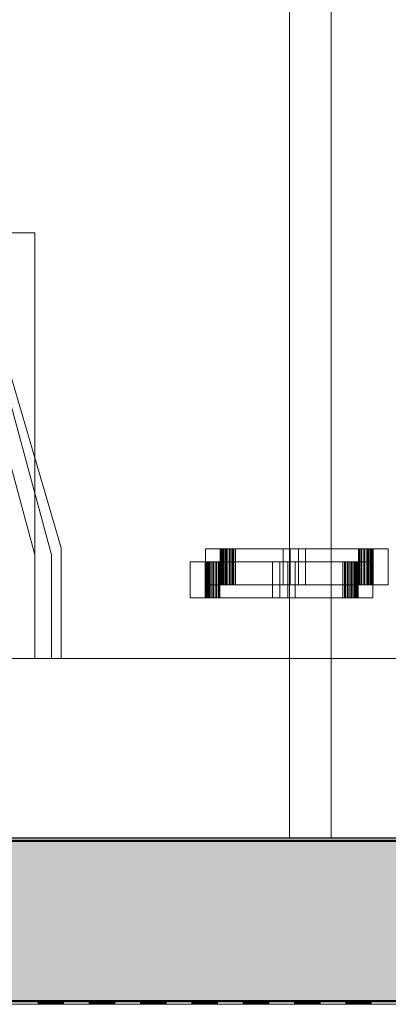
# Model space of a CAD drawing. Header units: metres. Extents: x 1314 to 1415, y -87 to -52.
# Tile 89 of 256: x 1327.861 to 1328.436, y -62.485 to -60.949. Entities that reach past the tile are written whole.
import ezdxf

# ---------------------------------------------------------------- set-up
doc = ezdxf.new("R2010")
doc.units = ezdxf.units.M
doc.header["$PDMODE"] = 65
doc.linetypes.add('AUSGEZOGEN', pattern=[0])
for name, color, linetype, lineweight in [('XR$2$Ansicht', 1, 'AUSGEZOGEN', 50), ('XR$2$Design', 4, 'AUSGEZOGEN', 13), ('XR$2$Möblierung', 4, 'AUSGEZOGEN', 13), ('XR$2$Wand', 1, 'AUSGEZOGEN', 50), ('XR$3$Maßlinie 1_50', 7, 'AUSGEZOGEN', 25), ('XR$4$Muster', 4, 'AUSGEZOGEN', 13)]:
    doc.layers.add(name, color=color, linetype=linetype, lineweight=lineweight)
doc.styles.add('ARIAL', font='arial.ttf')
doc.dimstyles.new('DIMSTYLE_14', dxfattribs={"dimtxt": 0.175, "dimasz": 0.15, "dimexe": 0, "dimexo": 0, "dimgap": 0.0875, "dimtad": 2, "dimrnd": 0.005, "dimzin": 4, "dimdsep": 46, "dimtxsty": 'ARIAL', "dimblk1": 'ALL_ML_KREIS', "dimblk2": 'ALL_ML_KREIS', "dimsah": 1, "dimcen": 0, "dimclrd": 3, "dimclre": 3, "dimclrt": 3, "dimadec": 0, "dimazin": 0, "dimtfac": 1, "dimtdec": 0, "dimtix": 1, "dimtmove": 2, "dimatfit": 3, "dimfxl": 0, "dimtzin": 0, "dimlwd": 0, "dimlwe": 25, "dimarcsym": 0})
doc.dimstyles.new('DIMSTYLE_5', dxfattribs={"dimtxt": 0.125, "dimasz": 0.15, "dimexe": 0, "dimexo": 0, "dimgap": 0.0625, "dimtad": 2, "dimrnd": 0.005, "dimzin": 4, "dimdsep": 46, "dimtxsty": 'ARIAL', "dimblk1": 'ALL_ML_KREIS', "dimblk2": 'ALL_ML_KREIS', "dimsah": 1, "dimcen": 0, "dimclrd": 3, "dimclre": 3, "dimclrt": 3, "dimadec": 0, "dimazin": 0, "dimtfac": 1, "dimtdec": 0, "dimtix": 1, "dimtmove": 2, "dimatfit": 3, "dimfxl": 0, "dimtzin": 0, "dimlwd": 0, "dimlwe": 25, "dimarcsym": 0})
doc.dimstyles.new('DIMSTYLE_9', dxfattribs={"dimtxt": 0.125, "dimasz": 0.15, "dimexe": 0, "dimexo": 0, "dimgap": 0.0625, "dimtad": 2, "dimrnd": 0.005, "dimzin": 4, "dimdsep": 46, "dimtxsty": 'ARIAL', "dimblk1": 'ALL_ML_KREIS', "dimblk2": 'ALL_ML_KREIS', "dimsah": 1, "dimcen": 0, "dimclrd": 3, "dimclre": 3, "dimclrt": 3, "dimadec": 0, "dimazin": 0, "dimtfac": 1, "dimtdec": 0, "dimtix": 1, "dimtmove": 2, "dimatfit": 3, "dimfxl": 0, "dimtzin": 0, "dimlwd": 0, "dimlwe": 25, "dimarcsym": 0})

# ---------------------------------------------------------------- blocks, each defined once
blk = doc.blocks.new('COMPLEXOBJECT_1')
at = {"layer": 'XR$2$Möblierung', "color": 52, "linetype": 'AUSGEZOGEN', "lineweight": 13, "transparency": 33554687}
for p, q in [((1327.9251, -61.773), (1327.7668, -61.2313)), ((1327.91, -61.7836), (1327.7656, -61.2496)), ((1327.8841, -61.2815), (1326.7889, -61.2815)), ((1327.8841, -61.7836), (1327.8841, -61.2815)), ((1327.8841, -61.9457), (1327.8841, -61.2815)), ((1327.8841, -61.7836), (1327.7671, -61.3497)), ((1327.9251, -61.9457), (1327.9251, -61.773)), ((1328.1504, -61.7745), (1328.1504, -61.8304)), ((1328.4354, -61.7745), (1328.1504, -61.7745)), ((1328.1504, -61.7745), (1328.1734, -61.7745)), ((1328.1734, -61.7745), (1328.1734, -61.8304)), ((1328.1747, -61.7745), (1328.1734, -61.7745)), ((1328.1762, -61.7745), (1328.1747, -61.7745)), ((1328.1747, -61.8304), (1328.1747, -61.7745)), ((1328.1778, -61.7745), (1328.1762, -61.7745)), ((1328.1762, -61.8304), (1328.1762, -61.7745)), ((1328.1796, -61.7745), (1328.1778, -61.7745)), ((1328.1778, -61.8304), (1328.1778, -61.7745)), ((1328.1815, -61.7745), (1328.1796, -61.7745)), ((1328.1796, -61.8304), (1328.1796, -61.7745)), ((1328.1834, -61.7745), (1328.1815, -61.7745)), ((1328.1815, -61.8304), (1328.1815, -61.7745)), ((1328.1855, -61.7745), (1328.1834, -61.7745)), ((1328.1834, -61.8304), (1328.1834, -61.7745)), ((1328.1877, -61.7745), (1328.1855, -61.7745)), ((1328.1855, -61.8304), (1328.1855, -61.7745)), ((1328.19, -61.7745), (1328.1877, -61.7745)), ((1328.1877, -61.8304), (1328.1877, -61.7745)), ((1328.1923, -61.7745), (1328.19, -61.7745)), ((1328.19, -61.8304), (1328.19, -61.7745)), ((1328.1947, -61.7745), (1328.1923, -61.7745)), ((1328.1923, -61.8304), (1328.1923, -61.7745)), ((1328.2827, -61.7745), (1328.1933, -61.7745)), ((1328.1933, -61.7745), (1328.2716, -61.7745)), ((1328.1933, -61.7745), (1328.1933, -61.8304)), ((1328.1971, -61.7745), (1328.1947, -61.7745)), ((1328.1947, -61.8304), (1328.1947, -61.7745)), ((1328.389, -61.7745), (1328.1971, -61.7745)), ((1328.1971, -61.8304), (1328.1971, -61.7745)), ((1328.2716, -61.7745), (1328.2827, -61.7745)), ((1328.2716, -61.7745), (1328.2716, -61.8304)), ((1328.2827, -61.8304), (1328.2827, -61.7745)), ((1328.3904, -61.7745), (1328.2955, -61.7745)), ((1328.2955, -61.7745), (1328.3066, -61.7745)), ((1328.2955, -61.7745), (1328.2955, -61.8304)), ((1328.3066, -61.7745), (1328.3904, -61.7745)), ((1328.3066, -61.8304), (1328.3066, -61.7745)), ((1328.3915, -61.7745), (1328.389, -61.7745)), ((1328.389, -61.7745), (1328.389, -61.8304)), ((1328.3904, -61.8304), (1328.3904, -61.7745)), ((1328.3939, -61.7745), (1328.3915, -61.7745)), ((1328.3915, -61.8304), (1328.3915, -61.7745)), ((1328.3963, -61.7745), (1328.3939, -61.7745)), ((1328.3939, -61.8304), (1328.3939, -61.7745)), ((1328.3987, -61.7745), (1328.3963, -61.7745)), ((1328.3963, -61.8304), (1328.3963, -61.7745)), ((1328.4009, -61.7745), (1328.3987, -61.7745)), ((1328.3987, -61.8304), (1328.3987, -61.7745)), ((1328.403, -61.7745), (1328.4009, -61.7745)), ((1328.4009, -61.8304), (1328.4009, -61.7745)), ((1328.4049, -61.7745), (1328.403, -61.7745)), ((1328.403, -61.8304), (1328.403, -61.7745)), ((1328.4067, -61.7745), (1328.4049, -61.7745)), ((1328.4049, -61.8304), (1328.4049, -61.7745)), ((1328.4083, -61.7745), (1328.4067, -61.7745)), ((1328.4067, -61.8304), (1328.4067, -61.7745)), ((1328.4097, -61.7745), (1328.4083, -61.7745)), ((1328.4083, -61.8304), (1328.4083, -61.7745)), ((1328.4109, -61.7745), (1328.4097, -61.7745)), ((1328.4097, -61.8304), (1328.4097, -61.7745)), ((1328.4118, -61.7745), (1328.4109, -61.7745)), ((1328.4109, -61.8304), (1328.4109, -61.7745)), ((1328.4118, -61.8304), (1328.4118, -61.7745)), ((1328.4118, -61.7745), (1328.4354, -61.7745)), ((1328.4354, -61.8304), (1328.4354, -61.7745)), ((1327.8841, -61.9457), (1327.8841, -61.7836)), ((1327.91, -61.9457), (1327.91, -61.7836)), ((1328.1264, -61.8508), (1328.1264, -61.7949)), ((1328.1264, -61.7949), (1328.4113, -61.7949)), ((1328.1264, -61.7949), (1328.1499, -61.7949)), ((1328.1499, -61.7949), (1328.1509, -61.7949)), ((1328.1499, -61.8508), (1328.1499, -61.7949)), ((1328.1509, -61.7949), (1328.152, -61.7949)), ((1328.1509, -61.8508), (1328.1509, -61.7949)), ((1328.152, -61.7949), (1328.1534, -61.7949)), ((1328.152, -61.8508), (1328.152, -61.7949)), ((1328.1534, -61.7949), (1328.155, -61.7949)), ((1328.1534, -61.8508), (1328.1534, -61.7949)), ((1328.155, -61.7949), (1328.1568, -61.7949)), ((1328.155, -61.8508), (1328.155, -61.7949)), ((1328.1568, -61.7949), (1328.1587, -61.7949)), ((1328.1568, -61.8508), (1328.1568, -61.7949)), ((1328.1587, -61.7949), (1328.1608, -61.7949)), ((1328.1587, -61.8508), (1328.1587, -61.7949)), ((1328.1608, -61.7949), (1328.1631, -61.7949)), ((1328.1608, -61.8508), (1328.1608, -61.7949)), ((1328.1631, -61.7949), (1328.1654, -61.7949)), ((1328.1631, -61.8508), (1328.1631, -61.7949)), ((1328.1654, -61.7949), (1328.1678, -61.7949)), ((1328.1654, -61.8508), (1328.1654, -61.7949)), ((1328.1678, -61.7949), (1328.1703, -61.7949)), ((1328.1678, -61.8508), (1328.1678, -61.7949)), ((1328.1703, -61.7949), (1328.1727, -61.7949)), ((1328.1703, -61.8508), (1328.1703, -61.7949)), ((1328.1713, -61.7949), (1328.2663, -61.7949)), ((1328.2551, -61.7949), (1328.1713, -61.7949)), ((1328.1713, -61.8508), (1328.1713, -61.7949)), ((1328.1727, -61.7949), (1328.3646, -61.7949)), ((1328.1727, -61.8508), (1328.1727, -61.7949)), ((1328.2663, -61.7949), (1328.2551, -61.7949)), ((1328.2551, -61.8508), (1328.2551, -61.7949)), ((1328.2663, -61.7949), (1328.2663, -61.8508)), ((1328.279, -61.7949), (1328.3684, -61.7949)), ((1328.2902, -61.7949), (1328.279, -61.7949)), ((1328.279, -61.8508), (1328.279, -61.7949)), ((1328.3684, -61.7949), (1328.2902, -61.7949)), ((1328.2902, -61.8508), (1328.2902, -61.7949)), ((1328.3646, -61.7949), (1328.367, -61.7949)), ((1328.3646, -61.8508), (1328.3646, -61.7949)), ((1328.367, -61.7949), (1328.3694, -61.7949)), ((1328.367, -61.8508), (1328.367, -61.7949)), ((1328.3684, -61.7949), (1328.3684, -61.8508)), ((1328.3694, -61.7949), (1328.3718, -61.7949)), ((1328.3694, -61.8508), (1328.3694, -61.7949)), ((1328.3718, -61.7949), (1328.374, -61.7949)), ((1328.3718, -61.8508), (1328.3718, -61.7949)), ((1328.374, -61.7949), (1328.3762, -61.7949)), ((1328.374, -61.8508), (1328.374, -61.7949)), ((1328.3762, -61.7949), (1328.3783, -61.7949)), ((1328.3762, -61.8508), (1328.3762, -61.7949)), ((1328.3783, -61.7949), (1328.3803, -61.7949)), ((1328.3783, -61.8508), (1328.3783, -61.7949)), ((1328.3803, -61.7949), (1328.3822, -61.7949)), ((1328.3803, -61.8508), (1328.3803, -61.7949)), ((1328.3822, -61.7949), (1328.3839, -61.7949)), ((1328.3822, -61.8508), (1328.3822, -61.7949)), ((1328.3839, -61.7949), (1328.3855, -61.7949)), ((1328.3839, -61.8508), (1328.3839, -61.7949)), ((1328.3855, -61.7949), (1328.387, -61.7949)), ((1328.3855, -61.8508), (1328.3855, -61.7949)), ((1328.387, -61.7949), (1328.3884, -61.7949)), ((1328.387, -61.8508), (1328.387, -61.7949)), ((1328.3884, -61.7949), (1328.3884, -61.8508)), ((1328.4113, -61.7949), (1328.3884, -61.7949)), ((1328.4113, -61.7949), (1328.4113, -61.8508)), ((1328.1504, -61.8304), (1328.4354, -61.8304)), ((1328.1504, -61.8304), (1328.1734, -61.8304)), ((1328.1734, -61.8304), (1328.1747, -61.8304)), ((1328.1747, -61.8304), (1328.1762, -61.8304)), ((1328.1762, -61.8304), (1328.1778, -61.8304)), ((1328.1778, -61.8304), (1328.1796, -61.8304)), ((1328.1796, -61.8304), (1328.1815, -61.8304)), ((1328.1815, -61.8304), (1328.1834, -61.8304)), ((1328.1834, -61.8304), (1328.1855, -61.8304)), ((1328.1855, -61.8304), (1328.1877, -61.8304)), ((1328.1877, -61.8304), (1328.19, -61.8304)), ((1328.19, -61.8304), (1328.1923, -61.8304)), ((1328.1923, -61.8304), (1328.1947, -61.8304)), ((1328.1933, -61.8304), (1328.2827, -61.8304)), ((1328.2716, -61.8304), (1328.1933, -61.8304)), ((1328.1947, -61.8304), (1328.1971, -61.8304)), ((1328.1971, -61.8304), (1328.389, -61.8304)), ((1328.2827, -61.8304), (1328.2716, -61.8304)), ((1328.2955, -61.8304), (1328.3904, -61.8304)), ((1328.3066, -61.8304), (1328.2955, -61.8304)), ((1328.3904, -61.8304), (1328.3066, -61.8304)), ((1328.389, -61.8304), (1328.3915, -61.8304)), ((1328.3915, -61.8304), (1328.3939, -61.8304)), ((1328.3939, -61.8304), (1328.3963, -61.8304)), ((1328.3963, -61.8304), (1328.3987, -61.8304)), ((1328.3987, -61.8304), (1328.4009, -61.8304)), ((1328.4009, -61.8304), (1328.403, -61.8304)), ((1328.403, -61.8304), (1328.4049, -61.8304)), ((1328.4049, -61.8304), (1328.4067, -61.8304)), ((1328.4067, -61.8304), (1328.4083, -61.8304)), ((1328.4083, -61.8304), (1328.4097, -61.8304)), ((1328.4097, -61.8304), (1328.4109, -61.8304)), ((1328.4109, -61.8304), (1328.4118, -61.8304)), ((1328.4354, -61.8304), (1328.4118, -61.8304)), ((1328.4113, -61.8508), (1328.1264, -61.8508)), ((1328.1499, -61.8508), (1328.1264, -61.8508)), ((1328.1509, -61.8508), (1328.1499, -61.8508)), ((1328.152, -61.8508), (1328.1509, -61.8508)), ((1328.1534, -61.8508), (1328.152, -61.8508)), ((1328.155, -61.8508), (1328.1534, -61.8508)), ((1328.1568, -61.8508), (1328.155, -61.8508)), ((1328.1587, -61.8508), (1328.1568, -61.8508)), ((1328.1608, -61.8508), (1328.1587, -61.8508)), ((1328.1631, -61.8508), (1328.1608, -61.8508)), ((1328.1654, -61.8508), (1328.1631, -61.8508)), ((1328.1678, -61.8508), (1328.1654, -61.8508)), ((1328.1703, -61.8508), (1328.1678, -61.8508)), ((1328.1727, -61.8508), (1328.1703, -61.8508)), ((1328.2663, -61.8508), (1328.1713, -61.8508)), ((1328.1713, -61.8508), (1328.2551, -61.8508)), ((1328.3646, -61.8508), (1328.1727, -61.8508)), ((1328.2551, -61.8508), (1328.2663, -61.8508)), ((1328.3684, -61.8508), (1328.279, -61.8508)), ((1328.279, -61.8508), (1328.2902, -61.8508)), ((1328.2902, -61.8508), (1328.3684, -61.8508)), ((1328.367, -61.8508), (1328.3646, -61.8508)), ((1328.3694, -61.8508), (1328.367, -61.8508)), ((1328.3718, -61.8508), (1328.3694, -61.8508)), ((1328.374, -61.8508), (1328.3718, -61.8508)), ((1328.3762, -61.8508), (1328.374, -61.8508)), ((1328.3783, -61.8508), (1328.3762, -61.8508)), ((1328.3803, -61.8508), (1328.3783, -61.8508)), ((1328.3822, -61.8508), (1328.3803, -61.8508)), ((1328.3839, -61.8508), (1328.3822, -61.8508)), ((1328.3855, -61.8508), (1328.3839, -61.8508)), ((1328.387, -61.8508), (1328.3855, -61.8508)), ((1328.3884, -61.8508), (1328.387, -61.8508)), ((1328.4113, -61.8508), (1328.3884, -61.8508)), ((1327.8841, -61.9457), (1327.7503, -61.9457)), ((1327.91, -61.9457), (1327.8841, -61.9457)), ((1327.8841, -61.9457), (1327.9251, -61.9457)), ((1328.0177, -61.9457), (1327.91, -61.9457)), ((1327.9251, -61.9457), (1328.0177, -61.9457)), ((1328.0177, -61.9457), (1328.5317, -61.9457))]:
    blk.add_line(p, q, dxfattribs=at)
blk = doc.blocks.new('MUSTERELEMENT_41')
at = {"layer": 'XR$2$Design', "color": 4, "linetype": 'AUSGEZOGEN', "lineweight": 13, "transparency": 33554687}
for p, q in [((1327.8093, -62.4797), (1327.8892, -62.4797)), ((1327.8892, -62.4797), (1327.9692, -62.4797)), ((1327.8892, -62.4797), (1327.8892, -62.4847)), ((1327.8892, -62.4797), (1327.8892, -62.4847)), ((1327.8892, -62.4807), (1327.9292, -62.4807)), ((1327.8892, -62.4817), (1327.9292, -62.4817)), ((1327.9292, -62.4797), (1327.9292, -62.4847)), ((1327.9692, -62.4797), (1328.0492, -62.4797)), ((1327.9692, -62.4797), (1327.9692, -62.4847)), ((1327.9692, -62.4797), (1327.9692, -62.4847)), ((1327.9692, -62.4807), (1328.0092, -62.4807)), ((1327.9692, -62.4817), (1328.0092, -62.4817)), ((1328.0092, -62.4797), (1328.0092, -62.4847)), ((1328.0492, -62.4797), (1328.1292, -62.4797)), ((1328.0492, -62.4797), (1328.0492, -62.4847)), ((1328.0492, -62.4797), (1328.0492, -62.4847)), ((1328.0492, -62.4807), (1328.0892, -62.4807)), ((1328.0492, -62.4817), (1328.0892, -62.4817)), ((1328.0892, -62.4797), (1328.0892, -62.4847)), ((1328.1292, -62.4797), (1328.2091, -62.4797)), ((1328.1292, -62.4797), (1328.1292, -62.4847)), ((1328.1292, -62.4797), (1328.1292, -62.4847)), ((1328.1292, -62.4807), (1328.1692, -62.4807)), ((1328.1292, -62.4817), (1328.1692, -62.4817)), ((1328.1692, -62.4797), (1328.1692, -62.4847)), ((1328.2091, -62.4797), (1328.2891, -62.4797)), ((1328.2091, -62.4797), (1328.2091, -62.4847)), ((1328.2091, -62.4797), (1328.2091, -62.4847)), ((1328.2091, -62.4807), (1328.2491, -62.4807)), ((1328.2091, -62.4817), (1328.2491, -62.4817)), ((1328.2491, -62.4797), (1328.2491, -62.4847)), ((1328.2891, -62.4797), (1328.3691, -62.4797)), ((1328.2891, -62.4797), (1328.2891, -62.4847)), ((1328.2891, -62.4797), (1328.2891, -62.4847)), ((1328.2891, -62.4807), (1328.3291, -62.4807)), ((1328.2891, -62.4817), (1328.3291, -62.4817)), ((1328.3291, -62.4797), (1328.3291, -62.4847)), ((1328.3691, -62.4797), (1328.4491, -62.4797)), ((1328.3691, -62.4797), (1328.3691, -62.4847)), ((1328.3691, -62.4797), (1328.3691, -62.4847)), ((1328.3691, -62.4807), (1328.4091, -62.4807)), ((1328.3691, -62.4817), (1328.4091, -62.4817)), ((1328.4091, -62.4797), (1328.4091, -62.4847)), ((1327.8093, -62.4847), (1327.8892, -62.4847)), ((1327.8892, -62.4827), (1327.9292, -62.4827)), ((1327.8892, -62.4837), (1327.9292, -62.4837)), ((1327.8892, -62.4847), (1327.9692, -62.4847)), ((1327.9692, -62.4827), (1328.0092, -62.4827)), ((1327.9692, -62.4837), (1328.0092, -62.4837)), ((1327.9692, -62.4847), (1328.0492, -62.4847)), ((1328.0492, -62.4827), (1328.0892, -62.4827)), ((1328.0492, -62.4837), (1328.0892, -62.4837)), ((1328.0492, -62.4847), (1328.1292, -62.4847)), ((1328.1292, -62.4827), (1328.1692, -62.4827)), ((1328.1292, -62.4837), (1328.1692, -62.4837)), ((1328.1292, -62.4847), (1328.2091, -62.4847)), ((1328.2091, -62.4827), (1328.2491, -62.4827)), ((1328.2091, -62.4837), (1328.2491, -62.4837)), ((1328.2091, -62.4847), (1328.2891, -62.4847)), ((1328.2891, -62.4827), (1328.3291, -62.4827)), ((1328.2891, -62.4837), (1328.3291, -62.4837)), ((1328.2891, -62.4847), (1328.3691, -62.4847)), ((1328.3691, -62.4827), (1328.4091, -62.4827)), ((1328.3691, -62.4837), (1328.4091, -62.4837)), ((1328.3691, -62.4847), (1328.4491, -62.4847))]:
    blk.add_line(p, q, dxfattribs=at)
blk = doc.blocks.new('ALL_ML_KREIS')
at = {"color": 0, "linetype": 'ByBlock', "lineweight": -2}
for p, q in [((0, -0.5), (0, 0.5)), ((-1, 0), (0.5, 0))]:
    blk.add_line(p, q, dxfattribs=at)
blk.add_circle((0, 0), 0.15, dxfattribs=at)
blk = doc.blocks.new('*D82')
at = {"layer": 'DEFPOINTS', "color": 3, "linetype": 'AUSGEZOGEN', "lineweight": 25, "transparency": 33554687}
for p in [(1318.1917, -55.1748), (1332.4917, -56.3136), (1318.1917, -64.661)]:
    blk.add_point(p, dxfattribs=at)
at = {"layer": 'XR$3$Maßlinie 1_50', "color": 3, "linetype": 'AUSGEZOGEN', "lineweight": -2, "transparency": 33554687}
for p, q in [((1318.1917, -64.361), (1318.1917, -64.661)), ((1332.4917, -64.361), (1332.4917, -64.661)), ((1318.1917, -64.661), (1332.4917, -64.661))]:
    blk.add_line(p, q, dxfattribs=at)
at = {"layer": 'XR$3$Maßlinie 1_50', "color": 3, "linetype": 'AUSGEZOGEN', "lineweight": 25, "transparency": 33554687, "xscale": 0.15, "yscale": 0.15, "zscale": 0.15, "rotation": 180}
blk.add_blockref('ALL_ML_KREIS', (1318.1917, -64.661), dxfattribs=at)
at = {"layer": 'XR$3$Maßlinie 1_50', "color": 3, "linetype": 'AUSGEZOGEN', "lineweight": 25, "transparency": 33554687, "xscale": 0.15, "yscale": 0.15, "zscale": 0.15}
blk.add_blockref('ALL_ML_KREIS', (1332.4917, -64.661), dxfattribs=at)
at = {"layer": 'XR$3$Maßlinie 1_50', "color": 3, "linetype": 'AUSGEZOGEN', "lineweight": 25, "transparency": 33554687, "insert": (1325.3461, -64.5463), "char_height": 0.125, "width": 0.625, "attachment_point": 5, "style": 'ARIAL'}
blk.add_mtext('\\A1;{\\A1;{14.30\\H0.082500;\\S^ ;}}', dxfattribs=at)
blk = doc.blocks.new('*D106')
at = {"layer": 'DEFPOINTS', "color": 3, "linetype": 'AUSGEZOGEN', "lineweight": 25, "transparency": 33554687}
for p in [(1332.4917, -58.2362), (1318.1917, -58.4758), (1318.1917, -65.2751)]:
    blk.add_point(p, dxfattribs=at)
at = {"layer": 'XR$3$Maßlinie 1_50', "color": 3, "linetype": 'AUSGEZOGEN', "lineweight": -2, "transparency": 33554687}
for p, q in [((1318.1917, -64.9751), (1318.1917, -65.2751)), ((1332.4917, -64.9751), (1332.4917, -65.2751)), ((1318.1917, -65.2751), (1332.4917, -65.2751))]:
    blk.add_line(p, q, dxfattribs=at)
at = {"layer": 'XR$3$Maßlinie 1_50', "color": 3, "linetype": 'AUSGEZOGEN', "lineweight": 25, "transparency": 33554687, "xscale": 0.15, "yscale": 0.15, "zscale": 0.15, "rotation": 180}
blk.add_blockref('ALL_ML_KREIS', (1318.1917, -65.2751), dxfattribs=at)
at = {"layer": 'XR$3$Maßlinie 1_50', "color": 3, "linetype": 'AUSGEZOGEN', "lineweight": 25, "transparency": 33554687, "xscale": 0.15, "yscale": 0.15, "zscale": 0.15}
blk.add_blockref('ALL_ML_KREIS', (1332.4917, -65.2751), dxfattribs=at)
at = {"layer": 'XR$3$Maßlinie 1_50', "color": 3, "linetype": 'AUSGEZOGEN', "lineweight": 25, "transparency": 33554687, "insert": (1325.3481, -65.1346), "char_height": 0.175, "width": 0.875, "attachment_point": 5, "style": 'ARIAL'}
blk.add_mtext('\\A1;{\\fArial|i0|b1;\\A1;{14.30\\H0.115500;\\S^ ;}}', dxfattribs=at)
blk = doc.blocks.new('*D124')
at = {"layer": 'DEFPOINTS', "color": 3, "linetype": 'AUSGEZOGEN', "lineweight": 25, "transparency": 33554687}
for p in [(1318.5917, -58.0594), (1332.0917, -59.0358), (1318.5917, -64.0607)]:
    blk.add_point(p, dxfattribs=at)
at = {"layer": 'XR$3$Maßlinie 1_50', "color": 3, "linetype": 'AUSGEZOGEN', "lineweight": -2, "transparency": 33554687}
for p, q in [((1318.5917, -63.7557), (1318.5917, -64.0607)), ((1332.0917, -63.7557), (1332.0917, -64.0607)), ((1318.5917, -64.0607), (1332.0917, -64.0607))]:
    blk.add_line(p, q, dxfattribs=at)
at = {"layer": 'XR$3$Maßlinie 1_50', "color": 3, "linetype": 'AUSGEZOGEN', "lineweight": 25, "transparency": 33554687, "xscale": 0.15, "yscale": 0.15, "zscale": 0.15, "rotation": 180}
blk.add_blockref('ALL_ML_KREIS', (1318.5917, -64.0607), dxfattribs=at)
at = {"layer": 'XR$3$Maßlinie 1_50', "color": 3, "linetype": 'AUSGEZOGEN', "lineweight": 25, "transparency": 33554687, "xscale": 0.15, "yscale": 0.15, "zscale": 0.15}
blk.add_blockref('ALL_ML_KREIS', (1332.0917, -64.0607), dxfattribs=at)
at = {"layer": 'XR$3$Maßlinie 1_50', "color": 3, "linetype": 'AUSGEZOGEN', "lineweight": 25, "transparency": 33554687, "insert": (1325.3461, -63.946), "char_height": 0.125, "width": 0.625, "attachment_point": 5, "style": 'ARIAL'}
blk.add_mtext('\\A1;{\\A1;{13.50\\H0.082500;\\S^ ;}}', dxfattribs=at)

msp = doc.modelspace()

# ---------------------------------------------------------------- hatches: boundary and pattern name
at = {"layer": 'XR$4$Muster', "linetype": 'AUSGEZOGEN', "lineweight": 13, "transparency": 33554687}
h = msp.add_hatch(dxfattribs=at)
h.set_pattern_fill('MUSTER', color=3, scale=0.09, angle=45, style=0, pattern_type=2)
h.set_pattern_definition([(45, (-3e-17, 0.25456), (-1e-17, 0.1272792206), [0.09, -0.09]), (135, (-3e-17, 0.25456), (-0.1272792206, 1e-17), [0.09, -0.09])])
h.paths.add_polyline_path([(1332.4717, -62.2301), (1318.6117, -62.2301), (1318.6117, -62.4801), (1332.4717, -62.4801)], flags=0)

# ---------------------------------------------------------------- linework, layer by layer
at = {"layer": 'XR$2$Ansicht', "color": 4, "linetype": 'AUSGEZOGEN', "lineweight": 13, "transparency": 33554687}
msp.add_line((1328.3467, -62.2251), (1328.3467, -60.0001), dxfattribs=at)
at = {"layer": 'XR$2$Design', "color": 3, "linetype": 'AUSGEZOGEN', "lineweight": 25, "transparency": 33554687}
msp.add_line((1318.6117, -62.2251), (1332.4717, -62.2251), dxfattribs=at)
at = {"layer": 'XR$2$Wand', "color": 3, "linetype": 'AUSGEZOGEN', "lineweight": 13, "transparency": 33554687}
msp.add_line((1328.2817, -59.9351), (1328.2817, -62.2251), dxfattribs=at)
at = {"layer": 'XR$2$Wand', "color": 1, "linetype": 'AUSGEZOGEN', "lineweight": 50, "transparency": 33554687}
for p, q in [((1318.6117, -62.2301), (1332.4717, -62.2301)), ((1318.6117, -62.4801), (1332.4717, -62.4801))]:
    msp.add_line(p, q, dxfattribs=at)

# ---------------------------------------------------------------- block references
at = {"layer": 'XR$2$Design', "color": 4, "linetype": 'AUSGEZOGEN', "lineweight": 13, "transparency": 33554687}
msp.add_blockref('MUSTERELEMENT_41', (0, 0), dxfattribs=at)
at = {"layer": 'XR$2$Möblierung', "color": 52, "linetype": 'AUSGEZOGEN', "lineweight": 13, "transparency": 33554687}
msp.add_blockref('COMPLEXOBJECT_1', (0, 0), dxfattribs=at)

# ---------------------------------------------------------------- dimensions: what is measured, and where the dimension line sits
at = {"layer": 'XR$3$Maßlinie 1_50', "color": 3, "linetype": 'AUSGEZOGEN', "lineweight": 25, "transparency": 33554687}
for base, p1, p2, dimstyle, picture, middle in [((1332.4917, -64.661), (1318.1917, -64.361), (1332.4917, -64.361), 'DIMSTYLE_5', '*D82', (1325.3461, -64.5463)), ((1332.0917, -64.0607), (1318.5917, -63.7557), (1332.0917, -63.7557), 'DIMSTYLE_9', '*D124', (1325.3461, -63.946)), ((1332.4917, -65.2751), (1318.1917, -64.9751), (1332.4917, -64.9751), 'DIMSTYLE_14', '*D106', (1325.3481, -65.1346))]:
    dim = msp.add_linear_dim(base=base, p1=p1, p2=p2, dimstyle=dimstyle, override={"dimpost": '<>', "dimclrd": 3, "dimclre": 3, "dimclrt": 3, "dimlwd": 0, "dimlwe": 25}, dxfattribs=at)
    dim.commit()
    dim.dimension.update_dxf_attribs({"geometry": picture, "text_midpoint": middle, "dimtype": 160})

doc.saveas('drawing.dxf')
